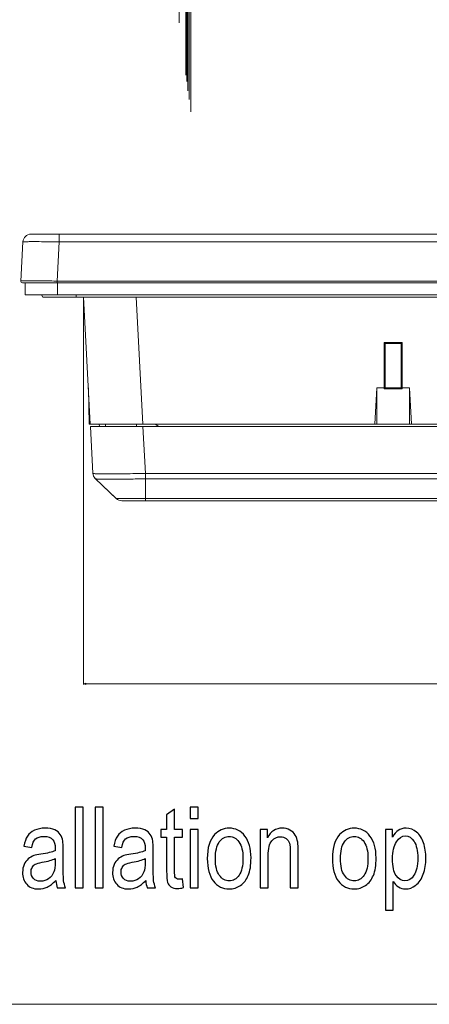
# Model space of a CAD drawing. Header units: centimetres. Extents: x -21 to 21, y -29.7 to 29.7.
# Tile 2 of 93: x -10.8 to -5.7, y -29.7 to -17.5. Entities that reach past the tile are written whole.
import ezdxf

# ---------------------------------------------------------------- set-up
doc = ezdxf.new("R2010")
doc.units = ezdxf.units.CM
doc.header["$MEASUREMENT"] = 0

msp = doc.modelspace()

# ---------------------------------------------------------------- linework, layer by layer
at = {"color": 8, "lineweight": 5}
msp.add_open_spline([(-21.00035, -29.70651), (-21.00035, -29.70651), (20.99965, -29.70651), (20.99965, -29.70651), (20.99965, -29.70651), (20.99965, 29.69349), (20.99965, 29.69349), (20.99965, 29.69349), (-21.00035, 29.69349), (-21.00035, 29.69349), (-21.00035, 29.69349), (-21.00035, -29.70651), (-21.00035, -29.70651)], degree=3, knots=[0, 0, 0, 0, 0.25, 0.25, 0.25, 0.5, 0.5, 0.5, 0.75, 0.75, 0.75, 1, 1, 1, 1], dxfattribs=at)
at = {"lineweight": 5}
for points, knots in [([(-8.67686, -15.62699), (-8.67686, -15.40653), (-8.85558, -15.22782), (-9.07604, -15.22782), (-9.2965, -15.22782), (-9.47522, -15.40653), (-9.47522, -15.62699), (-9.47522, -15.84745), (-9.2965, -16.02617), (-9.07604, -16.02617), (-8.85558, -16.02617), (-8.67686, -15.84746), (-8.67686, -15.627), (-8.67686, -5.04492), (-8.67686, -26.20907), (-8.67686, -15.62699)], [0, 0, 0, 0, 0.25, 0.25, 0.25, 0.5, 0.5, 0.5, 0.75, 0.75, 0.75, 1, 1, 1, 1.00001, 1.00001, 1.00001, 1.00001]), ([(-8.69684, -15.62699), (-8.69684, -15.41756), (-8.86661, -15.24779), (-9.07604, -15.24779), (-9.28547, -15.24779), (-9.45524, -15.41756), (-9.45525, -15.62699), (-9.45525, -15.83642), (-9.28547, -16.0062), (-9.07604, -16.0062), (-8.86661, -16.0062), (-8.69684, -15.83642), (-8.69684, -15.627), (-8.69684, -5.57484), (-8.69684, -25.67963), (-8.69684, -15.62699)], [0, 0, 0, 0, 0.25, 0.25, 0.25, 0.5, 0.5, 0.5, 0.75, 0.75, 0.75, 1, 1, 1, 1.00001, 1.00001, 1.00001, 1.00001]), ([(-8.71104, -15.62699), (-8.71104, -15.42541), (-8.87446, -15.26199), (-9.07604, -15.26199), (-9.27762, -15.26199), (-9.44104, -15.42541), (-9.44104, -15.62699), (-9.44104, -15.82858), (-9.27763, -15.99199), (-9.07604, -15.99199), (-8.87446, -15.99199), (-8.71104, -15.82858), (-8.71104, -15.627), (-8.71104, -5.95116), (-8.71104, -25.30283), (-8.71104, -15.62699)], [0, 0, 0, 0, 0.25, 0.25, 0.25, 0.5, 0.5, 0.5, 0.75, 0.75, 0.75, 1, 1, 1, 1.00001, 1.00001, 1.00001, 1.00001]), ([(-8.72604, -15.62699), (-8.72604, -15.43369), (-8.88274, -15.27699), (-9.07604, -15.27699), (-9.26934, -15.27699), (-9.42604, -15.43369), (-9.42604, -15.62699), (-9.42604, -15.82029), (-9.26934, -15.97699), (-9.07604, -15.97699), (-8.88274, -15.97699), (-8.72604, -15.82029), (-8.72604, -15.627), (-8.72604, -6.34908), (-8.72604, -24.90539), (-8.72604, -15.62699)], [0, 0, 0, 0, 0.25, 0.25, 0.25, 0.5, 0.5, 0.5, 0.75, 0.75, 0.75, 1, 1, 1, 1.00001, 1.00001, 1.00001, 1.00001]), ([(-8.73604, -15.62699), (-8.73604, -15.43922), (-8.88826, -15.28699), (-9.07604, -15.28699), (-9.26382, -15.28699), (-9.41604, -15.43922), (-9.41604, -15.62699), (-9.41604, -15.81477), (-9.26382, -15.96699), (-9.07604, -15.96699), (-8.88827, -15.96699), (-8.73604, -15.81477), (-8.73604, -15.627), (-8.73604, -6.61404), (-8.73604, -24.63995), (-8.73604, -15.62699)], [0, 0, 0, 0, 0.25, 0.25, 0.25, 0.5, 0.5, 0.5, 0.75, 0.75, 0.75, 1, 1, 1, 1.00001, 1.00001, 1.00001, 1.00001]), ([(-8.82104, -15.62699), (-8.82104, -15.48616), (-8.93521, -15.37199), (-9.07604, -15.37199), (-9.21687, -15.37199), (-9.33104, -15.48616), (-9.33104, -15.62699), (-9.33104, -15.76783), (-9.21687, -15.88199), (-9.07604, -15.88199), (-8.93521, -15.88199), (-8.82104, -15.76783), (-8.82104, -15.627), (-8.82104, -8.86716), (-8.82104, -22.38683), (-8.82104, -15.62699)], [0, 0, 0, 0, 0.25, 0.25, 0.25, 0.5, 0.5, 0.5, 0.75, 0.75, 0.75, 1, 1, 1, 1.00001, 1.00001, 1.00001, 1.00001]), ([(-10.74956, -20.2844), (-10.74955, -20.28419), (-10.74927, -20.28417), (-10.74901, -20.28415), (-10.74831, -20.28408), (-10.74787, -20.28398), (-10.74737, -20.28391), (-10.74656, -20.28379), (-10.7456, -20.28374), (-10.74466, -20.28369), (-10.74337, -20.28361), (-10.74213, -20.28354), (-10.74089, -20.28348), (-10.73736, -20.2833), (-10.73376, -20.2832), (-10.73017, -20.28311), (-10.7252, -20.28298), (-10.72026, -20.28288), (-10.71531, -20.2828), (-10.70904, -20.28269), (-10.70275, -20.28261), (-10.69646, -20.28255), (-10.68889, -20.28248), (-10.68133, -20.28242), (-10.67377, -20.28238), (-10.65515, -20.28227), (-10.63653, -20.28223), (-10.61791, -20.28223)], [0, 0, 0, 0, 0.11111111, 0.11111111, 0.11111111, 0.22222222, 0.22222222, 0.22222222, 0.33333333, 0.33333333, 0.33333333, 0.44444444, 0.44444444, 0.44444444, 0.55555556, 0.55555556, 0.55555556, 0.66666667, 0.66666667, 0.66666667, 0.77777778, 0.77777778, 0.77777778, 0.88888889, 0.88888889, 0.88888889, 1, 1, 1, 1]), ([(-10.61791, -20.28223), (-10.59521, -20.28223), (-10.57252, -20.28229), (-10.54983, -20.28238), (-10.46661, -20.28269), (-10.38339, -20.28343), (-10.30018, -20.28439)], [0, 0, 0, 0, 0.5, 0.5, 0.5, 1, 1, 1, 1]), ([(-10.77494, -20.76858), (-10.77522, -20.77406), (-10.77325, -20.77942), (-10.76947, -20.7834), (-10.7657, -20.78737), (-10.76045, -20.78963), (-10.75496, -20.78963)], [0, 0, 0, 0, 0.5, 0.5, 0.5, 1, 1, 1, 1]), ([(-10.71474, -20.7682), (-10.72341, -20.76821), (-10.73208, -20.76822), (-10.74074, -20.76826), (-10.74419, -20.76827), (-10.74763, -20.76829), (-10.7511, -20.7683), (-10.75395, -20.7683), (-10.75682, -20.7683), (-10.75963, -20.76835), (-10.76183, -20.76839), (-10.76399, -20.76846), (-10.7663, -20.76841), (-10.76795, -20.76837), (-10.76968, -20.76826), (-10.77108, -20.76847), (-10.77193, -20.7686), (-10.77265, -20.76884), (-10.77397, -20.76853), (-10.77441, -20.76843), (-10.77492, -20.76826), (-10.77494, -20.76858)], [0, 0, 0, 0, 0.14285714, 0.14285714, 0.14285714, 0.28571429, 0.28571429, 0.28571429, 0.42857143, 0.42857143, 0.42857143, 0.57142857, 0.57142857, 0.57142857, 0.71428571, 0.71428571, 0.71428571, 0.85714286, 0.85714286, 0.85714286, 1, 1, 1, 1]), ([(-10.32555, -20.76858), (-10.35477, -20.76854), (-10.38399, -20.76847), (-10.4132, -20.76841), (-10.48992, -20.76824), (-10.56664, -20.76812), (-10.64336, -20.76815)], [0, 0, 0, 0, 0.5, 0.5, 0.5, 1, 1, 1, 1]), ([(-9.88526, -23.14522), (-9.88523, -23.14562), (-9.88482, -23.14587), (-9.88442, -23.14608), (-9.88358, -23.14651), (-9.88281, -23.14671), (-9.88203, -23.14689), (-9.87906, -23.14759), (-9.87581, -23.14803), (-9.8726, -23.14839), (-9.86735, -23.14899), (-9.86222, -23.14936), (-9.85705, -23.14969), (-9.84992, -23.15013), (-9.84272, -23.15047), (-9.83554, -23.15076), (-9.82644, -23.15111), (-9.81736, -23.15138), (-9.80827, -23.1516), (-9.79735, -23.15186), (-9.78643, -23.15205), (-9.7755, -23.15221), (-9.76285, -23.15238), (-9.7502, -23.1525), (-9.73755, -23.15257), (-9.7233, -23.15266), (-9.70904, -23.1527), (-9.69478, -23.1527), (-9.662, -23.1527), (-9.62923, -23.15251), (-9.59646, -23.1522), (-9.55908, -23.15186), (-9.5217, -23.15136), (-9.48433, -23.15075), (-9.44377, -23.15009), (-9.40321, -23.1493), (-9.36265, -23.14839), (-9.32048, -23.14744), (-9.27831, -23.14637), (-9.23615, -23.14522)], [0, 0, 0, 0, 0.07692308, 0.07692308, 0.07692308, 0.15384615, 0.15384615, 0.15384615, 0.23076923, 0.23076923, 0.23076923, 0.30769231, 0.30769231, 0.30769231, 0.38461538, 0.38461538, 0.38461538, 0.46153846, 0.46153846, 0.46153846, 0.53846154, 0.53846154, 0.53846154, 0.61538462, 0.61538462, 0.61538462, 0.69230769, 0.69230769, 0.69230769, 0.76923077, 0.76923077, 0.76923077, 0.84615385, 0.84615385, 0.84615385, 0.92307692, 0.92307692, 0.92307692, 1, 1, 1, 1]), ([(-9.87896, -23.17533), (-9.87896, -23.17533), (-9.86454, -23.20122), (-9.86454, -23.20122), (-9.86454, -23.20122), (-9.85404, -23.21285), (-9.85404, -23.21285)], [0, 0, 0, 0, 0.5, 0.5, 0.5, 1, 1, 1, 1]), ([(-9.85404, -23.21285), (-9.85348, -23.21337), (-9.85268, -23.21354), (-9.8519, -23.2137), (-9.85034, -23.21401), (-9.84886, -23.21427), (-9.84736, -23.21449), (-9.8451, -23.21482), (-9.84278, -23.21503), (-9.84046, -23.21523), (-9.83737, -23.21549), (-9.8343, -23.21571), (-9.83123, -23.2159), (-9.82279, -23.21644), (-9.81433, -23.21677), (-9.80587, -23.21704), (-9.79444, -23.21741), (-9.78302, -23.21767), (-9.7716, -23.21787), (-9.75742, -23.21812), (-9.74322, -23.21828), (-9.72903, -23.21838), (-9.71229, -23.21851), (-9.69555, -23.21857), (-9.67881, -23.21858), (-9.65976, -23.21859), (-9.6407, -23.21855), (-9.62165, -23.21846), (-9.6006, -23.21836), (-9.57955, -23.21821), (-9.55849, -23.21802)], [0, 0, 0, 0, 0.1, 0.1, 0.1, 0.2, 0.2, 0.2, 0.3, 0.3, 0.3, 0.4, 0.4, 0.4, 0.5, 0.5, 0.5, 0.6, 0.6, 0.6, 0.7, 0.7, 0.7, 0.8, 0.8, 0.8, 0.9, 0.9, 0.9, 1, 1, 1, 1]), ([(-9.85403, -23.21286), (-9.85403, -23.21286), (-9.7711, -23.29148), (-9.7711, -23.29148), (-9.7711, -23.29148), (-9.67222, -23.38525), (-9.67222, -23.38525)], [0, 0, 0, 0, 0.5, 0.5, 0.5, 1, 1, 1, 1]), ([(-9.50078, -23.2174), (-9.47953, -23.21713), (-9.45828, -23.21683), (-9.43703, -23.2165), (-9.3694, -23.21544), (-9.30178, -23.21407), (-9.23416, -23.21251)], [0, 0, 0, 0, 0.5, 0.5, 0.5, 1, 1, 1, 1]), ([(-9.23615, -23.14522), (-9.23596, -23.15146), (-9.23577, -23.15771), (-9.23558, -23.16395), (-9.23509, -23.18013), (-9.23456, -23.19632), (-9.23415, -23.2125)], [0, 0, 0, 0, 0.5, 0.5, 0.5, 1, 1, 1, 1]), ([(-9.5964, -23.45717), (-9.59594, -23.45762), (-9.59519, -23.45744), (-9.59448, -23.45734), (-9.5925, -23.45705), (-9.59084, -23.45734), (-9.58912, -23.45749), (-9.5863, -23.45774), (-9.58331, -23.45764), (-9.58036, -23.45761), (-9.5763, -23.45758), (-9.5723, -23.45767), (-9.56829, -23.45772), (-9.56322, -23.45779), (-9.55812, -23.45779), (-9.55303, -23.4578), (-9.54692, -23.45782), (-9.54081, -23.45784), (-9.53471, -23.45786), (-9.51969, -23.45791), (-9.50467, -23.45791), (-9.48965, -23.45791), (-9.47137, -23.45791), (-9.4531, -23.45789), (-9.43482, -23.45786), (-9.414, -23.45783), (-9.39317, -23.45778), (-9.37235, -23.45772), (-9.34975, -23.45765), (-9.32715, -23.45757), (-9.30455, -23.45748), (-9.28107, -23.45739), (-9.25758, -23.45728), (-9.2341, -23.45716)], [0, 0, 0, 0, 0.09090909, 0.09090909, 0.09090909, 0.18181818, 0.18181818, 0.18181818, 0.27272727, 0.27272727, 0.27272727, 0.36363636, 0.36363636, 0.36363636, 0.45454545, 0.45454545, 0.45454545, 0.54545455, 0.54545455, 0.54545455, 0.63636364, 0.63636364, 0.63636364, 0.72727273, 0.72727273, 0.72727273, 0.81818182, 0.81818182, 0.81818182, 0.90909091, 0.90909091, 0.90909091, 1, 1, 1, 1]), ([(-9.23421, -23.48463), (-9.23406, -23.48463), (-9.23414, -23.48439), (-9.23419, -23.48418), (-9.23433, -23.48355), (-9.23422, -23.48322), (-9.23417, -23.48283), (-9.23407, -23.48218), (-9.23412, -23.48138), (-9.23414, -23.4806), (-9.23417, -23.47953), (-9.23414, -23.47853), (-9.23412, -23.47751), (-9.23406, -23.47467), (-9.23408, -23.47175), (-9.23409, -23.46885), (-9.2341, -23.46494), (-9.23409, -23.46106), (-9.2341, -23.45717)], [0, 0, 0, 0, 0.16666667, 0.16666667, 0.16666667, 0.33333333, 0.33333333, 0.33333333, 0.5, 0.5, 0.5, 0.66666667, 0.66666667, 0.66666667, 0.83333333, 0.83333333, 0.83333333, 1, 1, 1, 1])]:
    msp.add_open_spline(points, degree=3, knots=knots, dxfattribs=at)
for points in [[(-10.6497, -20.18963), (-10.70289, -20.18963), (-10.74678, -20.23127), (-10.74956, -20.28439)], [(-10.6497, -20.18963), (-10.6497, -20.18963), (9.49762, -20.18963), (9.49762, -20.18963)], [(-10.30018, -20.18963), (-10.30018, -20.18963), (-10.30018, -20.28439), (-10.30018, -20.28439)], [(-10.74956, -20.28439), (-10.74956, -20.28439), (-10.77494, -20.76858), (-10.77494, -20.76858)], [(-10.32555, -20.76858), (-10.32555, -20.76858), (-10.30018, -20.28439), (-10.30018, -20.28439)], [(9.1481, -20.28439), (9.1481, -20.28439), (-10.30018, -20.28439), (-10.30018, -20.28439)], [(-10.75496, -20.78963), (-10.75496, -20.78963), (9.60288, -20.78963), (9.60288, -20.78963)], [(-10.72334, -20.93963), (-10.72334, -20.93963), (-10.72334, -20.78963), (-10.72334, -20.78963)], [(-10.64336, -20.76815), (-10.66715, -20.76814), (-10.69095, -20.76816), (-10.71474, -20.7682)], [(-10.32555, -20.76858), (-10.32555, -20.76858), (-10.32555, -20.78963), (-10.32555, -20.78963)], [(-10.32555, -20.76858), (-10.32555, -20.76858), (9.17347, -20.76858), (9.17347, -20.76858)], [(-10.32388, -20.78963), (-10.32388, -20.78963), (-10.32388, -20.93963), (-10.32388, -20.93963)], [(-10.72336, -20.93963), (-10.72336, -20.93963), (9.57128, -20.93963), (9.57128, -20.93963)], [(-10.51836, -20.93963), (-10.51836, -20.93963), (-10.50336, -20.96963), (-10.50336, -20.96963)], [(-10.50334, -20.96963), (-10.50334, -20.96963), (-10.51834, -20.93963), (-10.51834, -20.93963)], [(-10.50336, -20.96963), (-10.50336, -20.96963), (9.35128, -20.96963), (9.35128, -20.96963)], [(-10.09334, -20.93963), (-10.09334, -20.93963), (-10.09334, -20.96963), (-10.09334, -20.96963)], [(-9.99927, -20.96963), (-9.99927, -20.96963), (-9.91699, -22.53963), (-9.91699, -22.53963)], [(-9.26784, -22.53963), (-9.26784, -22.53963), (-9.35013, -20.96963), (-9.35013, -20.96963)], [(-6.28652, -22.08963), (-6.28652, -22.08963), (-6.28806, -21.5276), (-6.28806, -21.5276)], [(-6.28806, -21.5276), (-6.28806, -21.5276), (-6.27604, -21.53963), (-6.27604, -21.53963)], [(-6.06479, -21.5276), (-6.06479, -21.5276), (-6.28729, -21.5276), (-6.28729, -21.5276)], [(-6.06439, -21.5276), (-6.06439, -21.5276), (-6.07598, -21.53963), (-6.07598, -21.53963)], [(-6.06402, -21.5276), (-6.06402, -21.5276), (-6.06556, -22.08963), (-6.06556, -22.08963)], [(-6.27617, -22.08988), (-6.27617, -22.08988), (-6.27617, -21.53963), (-6.27617, -21.53963)], [(-6.27617, -21.53963), (-6.27617, -21.53963), (-6.07591, -21.53963), (-6.07591, -21.53963)], [(-6.07591, -21.53963), (-6.07591, -21.53963), (-6.07591, -22.08988), (-6.07591, -22.08988)], [(-9.93272, -22.53963), (-9.93272, -22.53963), (-9.94058, -22.08963), (-9.94058, -22.08963)], [(-6.40328, -22.53963), (-6.40328, -22.53963), (-6.37604, -22.08963), (-6.37604, -22.08963)], [(-6.37604, -22.08963), (-6.37604, -22.08963), (-6.37604, -22.53963), (-6.37604, -22.53963)], [(-6.28729, -22.08963), (-6.28729, -22.08963), (-6.37604, -22.08963), (-6.37604, -22.08963)], [(-6.28651, -22.1001), (-6.28651, -22.1001), (-6.28652, -22.08963), (-6.28652, -22.08963)], [(-6.28651, -22.1001), (-6.28651, -22.1001), (-6.27623, -22.08988), (-6.27623, -22.08988)], [(-6.06557, -22.1001), (-6.06557, -22.1001), (-6.28651, -22.1001), (-6.28651, -22.1001)], [(-6.07591, -22.08988), (-6.07591, -22.08988), (-6.27617, -22.08988), (-6.27617, -22.08988)], [(-6.06557, -22.1001), (-6.06557, -22.1001), (-6.07579, -22.08988), (-6.07579, -22.08988)], [(-6.06557, -22.1001), (-6.06556, -22.09661), (-6.06519, -22.09312), (-6.06519, -22.08963)], [(-5.97604, -22.08963), (-5.97604, -22.08963), (-6.06479, -22.08963), (-6.06479, -22.08963)], [(-5.97604, -22.08963), (-5.97604, -22.08963), (-5.9488, -22.53963), (-5.9488, -22.53963)], [(-5.97604, -22.53963), (-5.97604, -22.53963), (-5.97604, -22.08963), (-5.97604, -22.08963)], [(-9.93272, -22.53963), (-9.93272, -22.53963), (8.78064, -22.53963), (8.78064, -22.53963)], [(-9.91568, -22.56463), (-9.91568, -22.56463), (-9.88526, -23.14522), (-9.88526, -23.14522)], [(8.7636, -22.56463), (8.7636, -22.56463), (-9.91568, -22.56463), (-9.91568, -22.56463)], [(-9.80939, -22.53963), (-9.80939, -22.53963), (-9.80498, -22.56463), (-9.80498, -22.56463)], [(-9.72951, -22.56463), (-9.72951, -22.56463), (-9.72929, -22.53963), (-9.72929, -22.53963)], [(-9.34761, -22.53963), (-9.34762, -22.54796), (-9.34764, -22.55629), (-9.34765, -22.56463)], [(-9.23615, -23.14522), (-9.23615, -23.14522), (-9.26657, -22.56463), (-9.26657, -22.56463)], [(-9.11513, -22.53963), (-9.11513, -22.53963), (-9.07183, -22.56463), (-9.07183, -22.56463)], [(-9.88526, -23.14522), (-9.88391, -23.17079), (-9.87281, -23.19487), (-9.85423, -23.2125)], [(-9.88525, -23.14524), (-9.88525, -23.14524), (-9.87896, -23.17533), (-9.87896, -23.17533)], [(-9.88525, -23.14524), (-9.88525, -23.14524), (-9.87896, -23.17534), (-9.87896, -23.17534)], [(-9.87896, -23.17534), (-9.87896, -23.17534), (-9.86453, -23.20123), (-9.86453, -23.20123)], [(-9.60069, -23.45311), (-9.60069, -23.45311), (-9.85422, -23.21251), (-9.85422, -23.21251)], [(-9.55849, -23.21802), (-9.53925, -23.21784), (-9.52002, -23.21764), (-9.50078, -23.2174)], [(-9.23615, -23.14522), (-9.23615, -23.14522), (8.08407, -23.14522), (8.08407, -23.14522)], [(-9.23413, -23.21251), (-9.23413, -23.21251), (-9.23413, -23.45717), (-9.23413, -23.45717)], [(8.08206, -23.21251), (8.08206, -23.21251), (-9.23413, -23.21251), (-9.23413, -23.21251)], [(-9.67222, -23.38525), (-9.67222, -23.38525), (-9.5964, -23.45717), (-9.5964, -23.45717)], [(-9.59641, -23.45717), (-9.57783, -23.4748), (-9.55319, -23.48463), (-9.52757, -23.48463)], [(-9.23413, -23.45717), (-9.23413, -23.45717), (8.08206, -23.45717), (8.08206, -23.45717)], [(-9.52757, -23.48463), (-9.52757, -23.48463), (8.37549, -23.48463), (8.37549, -23.48463)]]:
    msp.add_open_spline(points, degree=3, dxfattribs=at)
at = {"color": 8, "lineweight": 0}
for points in [[(-9.99927, -20.96963), (-9.99927, -20.96963), (-9.99927, -25.7554), (-9.99927, -25.7554)], [(-9.99927, -25.74556), (-9.99927, -25.74556), (8.84719, -25.74556), (8.84719, -25.74556)]]:
    msp.add_open_spline(points, degree=3, dxfattribs=at)
msp.add_open_spline([(-9.9726, -25.7527), (-9.9726, -25.7527), (-9.99927, -25.74556), (-9.99927, -25.74556), (-9.99927, -25.74556), (-9.9726, -25.73841), (-9.9726, -25.73841), (-9.9726, -25.73841), (-9.9726, -25.7527), (-9.9726, -25.7527)], degree=3, knots=[0, 0, 0, 0, 0.33333333, 0.33333333, 0.33333333, 0.66666667, 0.66666667, 0.66666667, 1, 1, 1, 1], dxfattribs=at)
at = {"color": 8}
for points, knots in [([(-10.10448, -28.26623), (-10.10448, -28.26623), (-10.10448, -27.27178), (-10.10448, -27.27178), (-10.10448, -27.27178), (-10.00671, -27.27178), (-10.00671, -27.27178), (-10.00671, -27.27178), (-10.00671, -28.26623), (-10.00671, -28.26623), (-10.00671, -28.26623), (-10.10448, -28.26623), (-10.10448, -28.26623)], [0, 0, 0, 0, 0.25, 0.25, 0.25, 0.5, 0.5, 0.5, 0.75, 0.75, 0.75, 1, 1, 1, 1]), ([(-9.85763, -28.26623), (-9.85763, -28.26623), (-9.85763, -27.27178), (-9.85763, -27.27178), (-9.85763, -27.27178), (-9.75985, -27.27178), (-9.75985, -27.27178), (-9.75985, -27.27178), (-9.75985, -28.26623), (-9.75985, -28.26623), (-9.75985, -28.26623), (-9.85763, -28.26623), (-9.85763, -28.26623)], [0, 0, 0, 0, 0.25, 0.25, 0.25, 0.5, 0.5, 0.5, 0.75, 0.75, 0.75, 1, 1, 1, 1]), ([(-8.77837, -28.1572), (-8.77837, -28.1572), (-8.76504, -28.26507), (-8.76504, -28.26507), (-8.79245, -28.27224), (-8.81708, -28.27595), (-8.83856, -28.27595), (-8.87393, -28.27595), (-8.90134, -28.269), (-8.92097, -28.25488), (-8.94041, -28.24076), (-8.95412, -28.22248), (-8.96208, -28.19956), (-8.97004, -28.17664), (-8.97393, -28.1285), (-8.97393, -28.05512), (-8.97393, -28.05512), (-8.97393, -27.63984), (-8.97393, -27.63984), (-8.97393, -27.63984), (-9.04615, -27.63984), (-9.04615, -27.63984), (-9.04615, -27.63984), (-9.04615, -27.54539), (-9.04615, -27.54539), (-9.04615, -27.54539), (-8.97393, -27.54539), (-8.97393, -27.54539), (-8.97393, -27.54539), (-8.97393, -27.36715), (-8.97393, -27.36715), (-8.97393, -27.36715), (-8.87615, -27.29377), (-8.87615, -27.29377), (-8.87615, -27.29377), (-8.87615, -27.54539), (-8.87615, -27.54539), (-8.87615, -27.54539), (-8.77837, -27.54539), (-8.77837, -27.54539), (-8.77837, -27.54539), (-8.77837, -27.63984), (-8.77837, -27.63984), (-8.77837, -27.63984), (-8.87615, -27.63984), (-8.87615, -27.63984), (-8.87615, -27.63984), (-8.87615, -28.06206), (-8.87615, -28.06206), (-8.87615, -28.09701), (-8.87449, -28.11947), (-8.87097, -28.12942), (-8.86763, -28.13937), (-8.86208, -28.14725), (-8.8543, -28.15326), (-8.84652, -28.15905), (-8.83541, -28.16206), (-8.82097, -28.16206), (-8.81023, -28.16206), (-8.79597, -28.16044), (-8.77837, -28.1572)], [0, 0, 0, 0, 0.05, 0.05, 0.05, 0.1, 0.1, 0.1, 0.15, 0.15, 0.15, 0.2, 0.2, 0.2, 0.25, 0.25, 0.25, 0.3, 0.3, 0.3, 0.35, 0.35, 0.35, 0.4, 0.4, 0.4, 0.45, 0.45, 0.45, 0.5, 0.5, 0.5, 0.55, 0.55, 0.55, 0.6, 0.6, 0.6, 0.65, 0.65, 0.65, 0.7, 0.7, 0.7, 0.75, 0.75, 0.75, 0.8, 0.8, 0.8, 0.85, 0.85, 0.85, 0.9, 0.9, 0.9, 0.95, 0.95, 0.95, 1, 1, 1, 1]), ([(-8.68189, -27.41067), (-8.68189, -27.41067), (-8.68189, -27.27178), (-8.68189, -27.27178), (-8.68189, -27.27178), (-8.58412, -27.27178), (-8.58412, -27.27178), (-8.58412, -27.27178), (-8.58412, -27.41067), (-8.58412, -27.41067), (-8.58412, -27.41067), (-8.68189, -27.41067), (-8.68189, -27.41067)], [0, 0, 0, 0, 0.25, 0.25, 0.25, 0.5, 0.5, 0.5, 0.75, 0.75, 0.75, 1, 1, 1, 1]), ([(-10.34356, -28.17595), (-10.37985, -28.21461), (-10.41485, -28.24169), (-10.44837, -28.25766), (-10.48189, -28.27363), (-10.51782, -28.2815), (-10.55633, -28.2815), (-10.61967, -28.2815), (-10.66837, -28.26229), (-10.70244, -28.22363), (-10.73652, -28.18521), (-10.75356, -28.1359), (-10.75356, -28.07595), (-10.75356, -28.04076), (-10.74707, -28.00859), (-10.7343, -27.97942), (-10.72133, -27.95025), (-10.70448, -27.92711), (-10.68374, -27.90951), (-10.66282, -27.89192), (-10.63948, -27.8785), (-10.61337, -27.86947), (-10.59411, -27.86322), (-10.56504, -27.8572), (-10.52633, -27.85118), (-10.44745, -27.83961), (-10.38911, -27.82549), (-10.35189, -27.80928), (-10.35152, -27.79262), (-10.35133, -27.78197), (-10.35133, -27.77757), (-10.35133, -27.72803), (-10.36059, -27.69308), (-10.37911, -27.67271), (-10.40411, -27.64516), (-10.44133, -27.63151), (-10.49059, -27.63151), (-10.5367, -27.63151), (-10.57078, -27.64169), (-10.59263, -27.66183), (-10.61467, -27.68197), (-10.63078, -27.71762), (-10.64133, -27.769), (-10.64133, -27.769), (-10.73689, -27.75234), (-10.73689, -27.75234), (-10.72819, -27.70118), (-10.71393, -27.65975), (-10.69393, -27.62826), (-10.67393, -27.59678), (-10.64504, -27.57271), (-10.60726, -27.55558), (-10.56967, -27.53868), (-10.52578, -27.53012), (-10.47615, -27.53012), (-10.42689, -27.53012), (-10.3867, -27.53729), (-10.35578, -27.55188), (-10.32504, -27.56646), (-10.30226, -27.58451), (-10.28782, -27.60651), (-10.27337, -27.6285), (-10.26319, -27.65627), (-10.25726, -27.68984), (-10.25411, -27.71067), (-10.25245, -27.74817), (-10.25245, -27.80211), (-10.25245, -27.80211), (-10.25245, -27.96414), (-10.25245, -27.96414), (-10.25245, -28.07734), (-10.25041, -28.14887), (-10.24633, -28.17919), (-10.24245, -28.20951), (-10.2343, -28.23845), (-10.22245, -28.26623), (-10.22245, -28.26623), (-10.32467, -28.26623), (-10.32467, -28.26623), (-10.33448, -28.24053), (-10.34078, -28.21044), (-10.34356, -28.17595)], [0, 0, 0, 0, 0.03703704, 0.03703704, 0.03703704, 0.07407407, 0.07407407, 0.07407407, 0.11111111, 0.11111111, 0.11111111, 0.14814815, 0.14814815, 0.14814815, 0.18518519, 0.18518519, 0.18518519, 0.22222222, 0.22222222, 0.22222222, 0.25925926, 0.25925926, 0.25925926, 0.2962963, 0.2962963, 0.2962963, 0.33333333, 0.33333333, 0.33333333, 0.37037037, 0.37037037, 0.37037037, 0.40740741, 0.40740741, 0.40740741, 0.44444444, 0.44444444, 0.44444444, 0.48148148, 0.48148148, 0.48148148, 0.51851852, 0.51851852, 0.51851852, 0.55555556, 0.55555556, 0.55555556, 0.59259259, 0.59259259, 0.59259259, 0.62962963, 0.62962963, 0.62962963, 0.66666667, 0.66666667, 0.66666667, 0.7037037, 0.7037037, 0.7037037, 0.74074074, 0.74074074, 0.74074074, 0.77777778, 0.77777778, 0.77777778, 0.81481481, 0.81481481, 0.81481481, 0.85185185, 0.85185185, 0.85185185, 0.88888889, 0.88888889, 0.88888889, 0.92592593, 0.92592593, 0.92592593, 0.96296296, 0.96296296, 0.96296296, 1, 1, 1, 1]), ([(-9.23189, -28.17595), (-9.26819, -28.21461), (-9.30319, -28.24169), (-9.33671, -28.25766), (-9.37023, -28.27363), (-9.40615, -28.2815), (-9.44467, -28.2815), (-9.508, -28.2815), (-9.55671, -28.26229), (-9.59078, -28.22363), (-9.62485, -28.18521), (-9.64189, -28.1359), (-9.64189, -28.07595), (-9.64189, -28.04076), (-9.63541, -28.00859), (-9.62263, -27.97942), (-9.60967, -27.95025), (-9.59282, -27.92711), (-9.57208, -27.90951), (-9.55115, -27.89192), (-9.52782, -27.8785), (-9.50171, -27.86947), (-9.48245, -27.86322), (-9.45337, -27.8572), (-9.41467, -27.85118), (-9.33578, -27.83961), (-9.27745, -27.82549), (-9.24023, -27.80928), (-9.23986, -27.79262), (-9.23967, -27.78197), (-9.23967, -27.77757), (-9.23967, -27.72803), (-9.24893, -27.69308), (-9.26745, -27.67271), (-9.29245, -27.64516), (-9.32967, -27.63151), (-9.37893, -27.63151), (-9.42504, -27.63151), (-9.45911, -27.64169), (-9.48097, -27.66183), (-9.503, -27.68197), (-9.51911, -27.71762), (-9.52967, -27.769), (-9.52967, -27.769), (-9.62522, -27.75234), (-9.62522, -27.75234), (-9.61652, -27.70118), (-9.60226, -27.65975), (-9.58226, -27.62826), (-9.56226, -27.59678), (-9.53337, -27.57271), (-9.4956, -27.55558), (-9.458, -27.53868), (-9.41411, -27.53012), (-9.36448, -27.53012), (-9.31523, -27.53012), (-9.27504, -27.53729), (-9.24411, -27.55188), (-9.21337, -27.56646), (-9.1906, -27.58451), (-9.17615, -27.60651), (-9.16171, -27.6285), (-9.15152, -27.65627), (-9.1456, -27.68984), (-9.14245, -27.71067), (-9.14078, -27.74817), (-9.14078, -27.80211), (-9.14078, -27.80211), (-9.14078, -27.96414), (-9.14078, -27.96414), (-9.14078, -28.07734), (-9.13874, -28.14887), (-9.13467, -28.17919), (-9.13078, -28.20951), (-9.12263, -28.23845), (-9.11078, -28.26623), (-9.11078, -28.26623), (-9.213, -28.26623), (-9.213, -28.26623), (-9.22282, -28.24053), (-9.22911, -28.21044), (-9.23189, -28.17595)], [0, 0, 0, 0, 0.03703704, 0.03703704, 0.03703704, 0.07407407, 0.07407407, 0.07407407, 0.11111111, 0.11111111, 0.11111111, 0.14814815, 0.14814815, 0.14814815, 0.18518519, 0.18518519, 0.18518519, 0.22222222, 0.22222222, 0.22222222, 0.25925926, 0.25925926, 0.25925926, 0.2962963, 0.2962963, 0.2962963, 0.33333333, 0.33333333, 0.33333333, 0.37037037, 0.37037037, 0.37037037, 0.40740741, 0.40740741, 0.40740741, 0.44444444, 0.44444444, 0.44444444, 0.48148148, 0.48148148, 0.48148148, 0.51851852, 0.51851852, 0.51851852, 0.55555556, 0.55555556, 0.55555556, 0.59259259, 0.59259259, 0.59259259, 0.62962963, 0.62962963, 0.62962963, 0.66666667, 0.66666667, 0.66666667, 0.7037037, 0.7037037, 0.7037037, 0.74074074, 0.74074074, 0.74074074, 0.77777778, 0.77777778, 0.77777778, 0.81481481, 0.81481481, 0.81481481, 0.85185185, 0.85185185, 0.85185185, 0.88888889, 0.88888889, 0.88888889, 0.92592593, 0.92592593, 0.92592593, 0.96296296, 0.96296296, 0.96296296, 1, 1, 1, 1]), ([(-8.68189, -28.26623), (-8.68189, -28.26623), (-8.68189, -27.54539), (-8.68189, -27.54539), (-8.68189, -27.54539), (-8.58412, -27.54539), (-8.58412, -27.54539), (-8.58412, -27.54539), (-8.58412, -28.26623), (-8.58412, -28.26623), (-8.58412, -28.26623), (-8.68189, -28.26623), (-8.68189, -28.26623)], [0, 0, 0, 0, 0.25, 0.25, 0.25, 0.5, 0.5, 0.5, 0.75, 0.75, 0.75, 1, 1, 1, 1]), ([(-8.47171, -27.90581), (-8.47171, -27.77271), (-8.44208, -27.6741), (-8.38264, -27.60998), (-8.33319, -27.55674), (-8.27264, -27.53012), (-8.20134, -27.53012), (-8.12227, -27.53012), (-8.05745, -27.56252), (-8.00708, -27.62734), (-7.9569, -27.69192), (-7.93171, -27.7815), (-7.93171, -27.89562), (-7.93171, -27.98822), (-7.94282, -28.0609), (-7.96504, -28.11391), (-7.98727, -28.16692), (-8.01967, -28.20812), (-8.06227, -28.23752), (-8.10467, -28.26692), (-8.15115, -28.2815), (-8.20134, -28.2815), (-8.28208, -28.2815), (-8.34726, -28.24933), (-8.39708, -28.18474), (-8.44689, -28.12016), (-8.47171, -28.02711), (-8.47171, -27.90581)], [0, 0, 0, 0, 0.11111111, 0.11111111, 0.11111111, 0.22222222, 0.22222222, 0.22222222, 0.33333333, 0.33333333, 0.33333333, 0.44444444, 0.44444444, 0.44444444, 0.55555556, 0.55555556, 0.55555556, 0.66666667, 0.66666667, 0.66666667, 0.77777778, 0.77777778, 0.77777778, 0.88888889, 0.88888889, 0.88888889, 1, 1, 1, 1]), ([(-7.81708, -28.26623), (-7.81708, -28.26623), (-7.81708, -27.54539), (-7.81708, -27.54539), (-7.81708, -27.54539), (-7.7293, -27.54539), (-7.7293, -27.54539), (-7.7293, -27.54539), (-7.7293, -27.64771), (-7.7293, -27.64771), (-7.68708, -27.56924), (-7.62597, -27.53012), (-7.54616, -27.53012), (-7.51134, -27.53012), (-7.47949, -27.53799), (-7.45041, -27.5535), (-7.42134, -27.56901), (-7.39949, -27.58961), (-7.38504, -27.61484), (-7.3706, -27.64007), (-7.36042, -27.67016), (-7.35467, -27.70488), (-7.35116, -27.72757), (-7.3493, -27.76715), (-7.3493, -27.82363), (-7.3493, -27.82363), (-7.3493, -28.26623), (-7.3493, -28.26623), (-7.3493, -28.26623), (-7.44708, -28.26623), (-7.44708, -28.26623), (-7.44708, -28.26623), (-7.44708, -27.82826), (-7.44708, -27.82826), (-7.44708, -27.7785), (-7.45079, -27.74123), (-7.45838, -27.71669), (-7.46597, -27.69215), (-7.47949, -27.67248), (-7.49875, -27.65766), (-7.51801, -27.64308), (-7.54078, -27.63567), (-7.56671, -27.63567), (-7.60819, -27.63567), (-7.64393, -27.65211), (-7.67412, -27.68521), (-7.7043, -27.71808), (-7.7193, -27.78081), (-7.7193, -27.87294), (-7.7193, -27.87294), (-7.7193, -28.26623), (-7.7193, -28.26623), (-7.7193, -28.26623), (-7.81708, -28.26623), (-7.81708, -28.26623)], [0, 0, 0, 0, 0.05555556, 0.05555556, 0.05555556, 0.11111111, 0.11111111, 0.11111111, 0.16666667, 0.16666667, 0.16666667, 0.22222222, 0.22222222, 0.22222222, 0.27777778, 0.27777778, 0.27777778, 0.33333333, 0.33333333, 0.33333333, 0.38888889, 0.38888889, 0.38888889, 0.44444444, 0.44444444, 0.44444444, 0.5, 0.5, 0.5, 0.55555556, 0.55555556, 0.55555556, 0.61111111, 0.61111111, 0.61111111, 0.66666667, 0.66666667, 0.66666667, 0.72222222, 0.72222222, 0.72222222, 0.77777778, 0.77777778, 0.77777778, 0.83333333, 0.83333333, 0.83333333, 0.88888889, 0.88888889, 0.88888889, 0.94444444, 0.94444444, 0.94444444, 1, 1, 1, 1]), ([(-6.92708, -27.90581), (-6.92708, -27.77271), (-6.89745, -27.6741), (-6.83801, -27.60998), (-6.78856, -27.55674), (-6.72801, -27.53012), (-6.65671, -27.53012), (-6.57764, -27.53012), (-6.51282, -27.56252), (-6.46245, -27.62734), (-6.41227, -27.69192), (-6.38708, -27.7815), (-6.38708, -27.89562), (-6.38708, -27.98822), (-6.3982, -28.0609), (-6.42042, -28.11391), (-6.44264, -28.16692), (-6.47505, -28.20812), (-6.51764, -28.23752), (-6.56005, -28.26692), (-6.60653, -28.2815), (-6.65671, -28.2815), (-6.73745, -28.2815), (-6.80264, -28.24933), (-6.85245, -28.18474), (-6.90227, -28.12016), (-6.92708, -28.02711), (-6.92708, -27.90581)], [0, 0, 0, 0, 0.11111111, 0.11111111, 0.11111111, 0.22222222, 0.22222222, 0.22222222, 0.33333333, 0.33333333, 0.33333333, 0.44444444, 0.44444444, 0.44444444, 0.55555556, 0.55555556, 0.55555556, 0.66666667, 0.66666667, 0.66666667, 0.77777778, 0.77777778, 0.77777778, 0.88888889, 0.88888889, 0.88888889, 1, 1, 1, 1]), ([(-6.27245, -28.54261), (-6.27245, -28.54261), (-6.27245, -27.54539), (-6.27245, -27.54539), (-6.27245, -27.54539), (-6.18357, -27.54539), (-6.18357, -27.54539), (-6.18357, -27.54539), (-6.18357, -27.64007), (-6.18357, -27.64007), (-6.16264, -27.6035), (-6.13894, -27.57595), (-6.11245, -27.55766), (-6.08616, -27.53938), (-6.05412, -27.53012), (-6.01653, -27.53012), (-5.96727, -27.53012), (-5.92394, -27.54586), (-5.88634, -27.57757), (-5.84875, -27.60905), (-5.82042, -27.65373), (-5.80116, -27.71113), (-5.78209, -27.76877), (-5.77246, -27.83174), (-5.77246, -27.90049), (-5.77246, -27.97387), (-5.78301, -28.04007), (-5.80412, -28.0991), (-5.82523, -28.15789), (-5.85597, -28.20303), (-5.89634, -28.23451), (-5.93653, -28.26576), (-5.97894, -28.2815), (-6.02338, -28.2815), (-6.05597, -28.2815), (-6.08523, -28.27294), (-6.11097, -28.25581), (-6.1369, -28.23868), (-6.15801, -28.21715), (-6.17468, -28.19099), (-6.17468, -28.19099), (-6.17468, -28.54261), (-6.17468, -28.54261), (-6.17468, -28.54261), (-6.27245, -28.54261), (-6.27245, -28.54261)], [0, 0, 0, 0, 0.06666667, 0.06666667, 0.06666667, 0.13333333, 0.13333333, 0.13333333, 0.2, 0.2, 0.2, 0.26666667, 0.26666667, 0.26666667, 0.33333333, 0.33333333, 0.33333333, 0.4, 0.4, 0.4, 0.46666667, 0.46666667, 0.46666667, 0.53333333, 0.53333333, 0.53333333, 0.6, 0.6, 0.6, 0.66666667, 0.66666667, 0.66666667, 0.73333333, 0.73333333, 0.73333333, 0.8, 0.8, 0.8, 0.86666667, 0.86666667, 0.86666667, 0.93333333, 0.93333333, 0.93333333, 1, 1, 1, 1]), ([(-8.37171, -27.90604), (-8.37171, -27.99817), (-8.3556, -28.06715), (-8.32338, -28.11275), (-8.29097, -28.15859), (-8.25041, -28.1815), (-8.20134, -28.1815), (-8.15282, -28.1815), (-8.11245, -28.15859), (-8.08004, -28.11252), (-8.04782, -28.06646), (-8.03171, -27.99632), (-8.03171, -27.90211), (-8.03171, -27.81322), (-8.04801, -27.74586), (-8.08041, -27.70026), (-8.11282, -27.65442), (-8.15319, -27.63151), (-8.20134, -27.63151), (-8.25041, -27.63151), (-8.29097, -27.65419), (-8.32338, -27.69979), (-8.3556, -27.74539), (-8.37171, -27.81414), (-8.37171, -27.90604)], [0, 0, 0, 0, 0.125, 0.125, 0.125, 0.25, 0.25, 0.25, 0.375, 0.375, 0.375, 0.5, 0.5, 0.5, 0.625, 0.625, 0.625, 0.75, 0.75, 0.75, 0.875, 0.875, 0.875, 1, 1, 1, 1]), ([(-6.82708, -27.90604), (-6.82708, -27.99817), (-6.81097, -28.06715), (-6.77875, -28.11275), (-6.74634, -28.15859), (-6.70579, -28.1815), (-6.65671, -28.1815), (-6.60819, -28.1815), (-6.56782, -28.15859), (-6.53542, -28.11252), (-6.50319, -28.06646), (-6.48708, -27.99632), (-6.48708, -27.90211), (-6.48708, -27.81322), (-6.50338, -27.74586), (-6.53579, -27.70026), (-6.56819, -27.65442), (-6.60857, -27.63151), (-6.65671, -27.63151), (-6.70579, -27.63151), (-6.74634, -27.65419), (-6.77875, -27.69979), (-6.81097, -27.74539), (-6.82708, -27.81414), (-6.82708, -27.90604)], [0, 0, 0, 0, 0.125, 0.125, 0.125, 0.25, 0.25, 0.25, 0.375, 0.375, 0.375, 0.5, 0.5, 0.5, 0.625, 0.625, 0.625, 0.75, 0.75, 0.75, 0.875, 0.875, 0.875, 1, 1, 1, 1]), ([(-6.18357, -27.91021), (-6.18357, -28.00257), (-6.16857, -28.07086), (-6.13875, -28.11507), (-6.10875, -28.15928), (-6.07246, -28.1815), (-6.02986, -28.1815), (-5.98653, -28.1815), (-5.94949, -28.15859), (-5.91875, -28.11275), (-5.88783, -28.06692), (-5.87246, -27.99609), (-5.87246, -27.90002), (-5.87246, -27.80836), (-5.88746, -27.73984), (-5.91764, -27.69424), (-5.94783, -27.64863), (-5.98375, -27.62595), (-6.0256, -27.62595), (-6.06708, -27.62595), (-6.10375, -27.65026), (-6.1356, -27.69863), (-6.16764, -27.74725), (-6.18357, -27.81762), (-6.18357, -27.91021)], [0, 0, 0, 0, 0.125, 0.125, 0.125, 0.25, 0.25, 0.25, 0.375, 0.375, 0.375, 0.5, 0.5, 0.5, 0.625, 0.625, 0.625, 0.75, 0.75, 0.75, 0.875, 0.875, 0.875, 1, 1, 1, 1]), ([(-10.35133, -27.90512), (-10.38689, -27.92317), (-10.44022, -27.93845), (-10.51133, -27.95095), (-10.5517, -27.95812), (-10.58022, -27.96623), (-10.59689, -27.97525), (-10.61356, -27.98428), (-10.62633, -27.99748), (-10.63541, -28.01461), (-10.64448, -28.03197), (-10.64911, -28.05118), (-10.64911, -28.07248), (-10.64911, -28.10465), (-10.6393, -28.13174), (-10.61948, -28.15326), (-10.59967, -28.17479), (-10.57078, -28.18567), (-10.53282, -28.18567), (-10.49522, -28.18567), (-10.4617, -28.17549), (-10.43226, -28.15488), (-10.403, -28.13451), (-10.38133, -28.1065), (-10.36763, -28.07109), (-10.35707, -28.04354), (-10.35189, -28.00303), (-10.35189, -27.94956), (-10.35189, -27.94956), (-10.35133, -27.90512), (-10.35133, -27.90512)], [0, 0, 0, 0, 0.1, 0.1, 0.1, 0.2, 0.2, 0.2, 0.3, 0.3, 0.3, 0.4, 0.4, 0.4, 0.5, 0.5, 0.5, 0.6, 0.6, 0.6, 0.7, 0.7, 0.7, 0.8, 0.8, 0.8, 0.9, 0.9, 0.9, 1, 1, 1, 1]), ([(-9.23967, -27.90512), (-9.27523, -27.92317), (-9.32856, -27.93845), (-9.39967, -27.95095), (-9.44004, -27.95812), (-9.46856, -27.96623), (-9.48523, -27.97525), (-9.50189, -27.98428), (-9.51467, -27.99748), (-9.52374, -28.01461), (-9.53282, -28.03197), (-9.53745, -28.05118), (-9.53745, -28.07248), (-9.53745, -28.10465), (-9.52763, -28.13174), (-9.50782, -28.15326), (-9.488, -28.17479), (-9.45911, -28.18567), (-9.42115, -28.18567), (-9.38356, -28.18567), (-9.35004, -28.17549), (-9.3206, -28.15488), (-9.29134, -28.13451), (-9.26967, -28.1065), (-9.25597, -28.07109), (-9.24541, -28.04354), (-9.24023, -28.00303), (-9.24023, -27.94956), (-9.24023, -27.94956), (-9.23967, -27.90512), (-9.23967, -27.90512)], [0, 0, 0, 0, 0.1, 0.1, 0.1, 0.2, 0.2, 0.2, 0.3, 0.3, 0.3, 0.4, 0.4, 0.4, 0.5, 0.5, 0.5, 0.6, 0.6, 0.6, 0.7, 0.7, 0.7, 0.8, 0.8, 0.8, 0.9, 0.9, 0.9, 1, 1, 1, 1])]:
    msp.add_open_spline(points, degree=3, knots=knots, dxfattribs=at)

doc.saveas('drawing.dxf')
